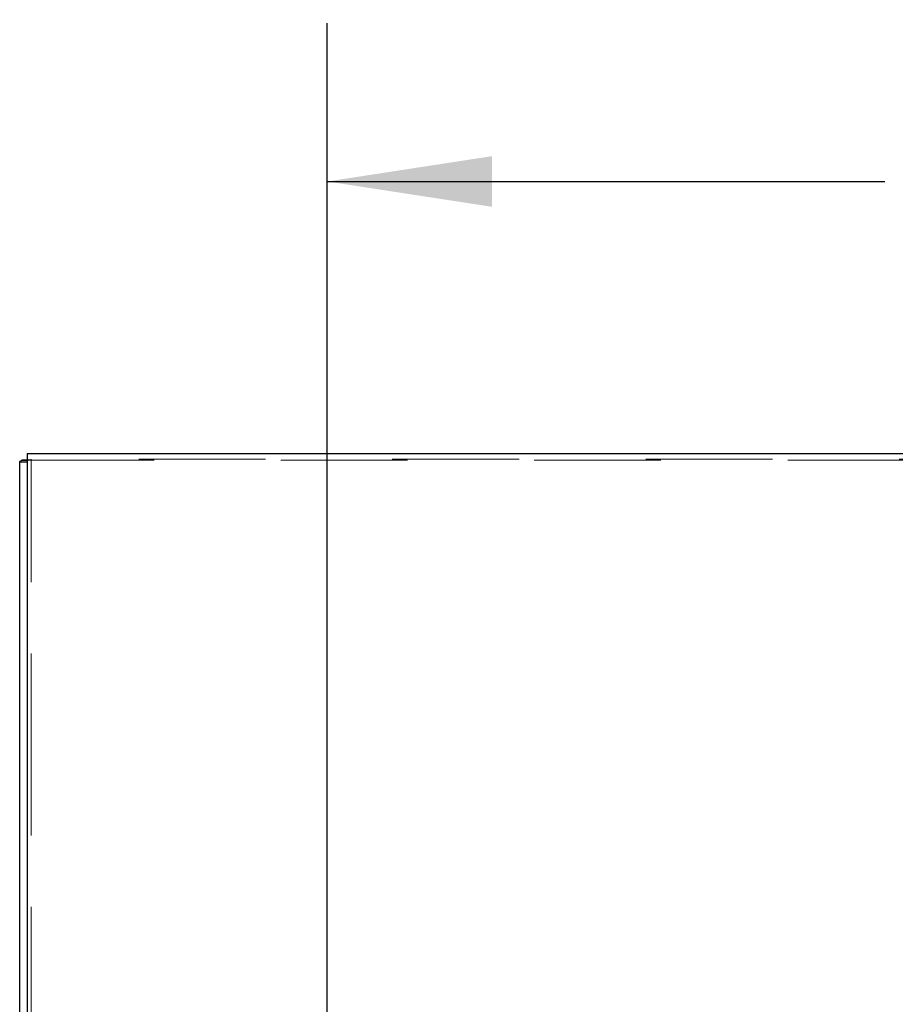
# Model space of a CAD drawing. Header units: inches. Extents: x 0.2 to 10.8, y 0.2 to 8.2.
# Tile 70 of 127: x 2.909 to 3.6, y 5.466 to 6.243. Entities that reach past the tile are written whole.
import ezdxf

# ---------------------------------------------------------------- set-up
doc = ezdxf.new("R2010")
doc.units = ezdxf.units.IN
doc.header["$MEASUREMENT"] = 0
doc.linetypes.add('HIDDEN', pattern=[0.075, 0.05, -0.025])
doc.layers.add('DIMENSIONS', color=140, linetype='Continuous')
doc.styles.add('SLDTEXTSTYLE0', font='TXT', dxfattribs={"width": 0.7})
doc.dimstyles.new('SLDDIMSTYLE0', dxfattribs={"dimtxt": 0.084961, "dimasz": 0.13, "dimexe": 0, "dimexo": 0.0625, "dimgap": 0.02124, "dimtad": 0, "dimtih": 1, "dimtoh": 1, "dimlfac": 12, "dimrnd": 1e-09, "dimzin": 12, "dimdsep": 46, "dimtxsty": 'SLDTEXTSTYLE0', "dimsah": 1, "dimcen": 0.09, "dimadec": 0, "dimazin": 3, "dimtfac": 1, "dimtofl": 0, "dimtmove": 0, "dimatfit": 3, "dimfxl": 0, "dimfrac": 2, "dimtolj": 1, "dimtzin": 12, "dimarcsym": 0})

# ---------------------------------------------------------------- blocks, each defined once
blk = doc.blocks.new('_D')
at = {"layer": 'DIMENSIONS'}
for p, q in [((3.15198, 5.20817), (3.15198, 6.24034)), ((4.66651, 5.20817), (4.66651, 6.24034)), ((3.15198, 6.11534), (3.59189, 6.11534)), ((3.70701, 6.11534), (3.67848, 6.11534)), ((3.67848, 6.11534), (3.67848, 5.98031)), ((4.03016, 6.11534), (4.05869, 6.11534)), ((4.05869, 6.11534), (4.05869, 5.98031)), ((4.66651, 6.11534), (4.14529, 6.11534)), ((3.67848, 5.98031), (3.70701, 5.98031)), ((4.05869, 5.98031), (4.03016, 5.98031))]:
    blk.add_line(p, q, dxfattribs=at)
for points in [[(3.15198, 6.11534), (3.28198, 6.09534), (3.28198, 6.13534)], [(4.66651, 6.11534), (4.53651, 6.13534), (4.53651, 6.09534)]]:
    blk.add_solid(points, dxfattribs=at)
at = {"layer": 'DIMENSIONS', "char_height": 0.083333, "attachment_point": 1, "style": 'SLDTEXTSTYLE0'}
for s, insert in [('18.17', (3.70701, 6.24178)), ('461.6', (3.70701, 6.08773))]:
    blk.add_mtext(s, dxfattribs=dict(at, insert=insert))

msp = doc.modelspace()

# ---------------------------------------------------------------- linework, layer by layer
at = {"color": 7, "linetype": 'Continuous', "lineweight": 25}
for p, q in [((2.915267, 5.900738), (2.915267, 5.4496383)), ((2.915267, 5.900738), (4.903267, 5.900738)), ((2.915267, 5.8939013), (2.909267, 5.8939013)), ((2.909267, 5.4448824), (2.909267, 5.8939013)), ((2.915267, 5.8953002), (2.910948, 5.8953002))]:
    msp.add_line(p, q, dxfattribs=at)
at = {"color": 7, "linetype": 'HIDDEN', "lineweight": 18}
for p, q in [((2.9158273, 5.8953002), (2.915267, 5.8953002)), ((2.915267, 5.8953002), (4.903267, 5.8953002)), ((2.918267, 5.8962535), (2.918267, 5.8956702)), ((4.903267, 5.8962535), (2.918267, 5.8962535)), ((2.918267, 5.8962535), (2.918267, 5.8956702)), ((2.918267, 2.999053), (2.918267, 5.8956702)), ((2.918267, 5.4429326), (2.918267, 5.8956702))]:
    msp.add_line(p, q, dxfattribs=at)
at = {"color": 7, "linetype": 'Continuous', "lineweight": 25}
for points, knots in [([(2.909267, 5.8939013), (2.909267, 5.8941344), (2.9094128, 5.8943676), (2.9099823, 5.8948339), (2.9104058, 5.895067), (2.910948, 5.8953002)], [0, 0, 0, 0, 0.5, 0.5, 1, 1, 1, 1]), ([(2.910948, 5.8953002), (2.9114038, 5.895331), (2.9123156, 5.8953927), (2.9138375, 5.8954716), (2.9148901, 5.8955196), (2.915267, 5.8955368)], [0, 0, 0, 0, 0.39093981, 0.78187996, 1, 1, 1, 1])]:
    msp.add_open_spline(points, degree=3, knots=knots, dxfattribs=at)
at = {"color": 7, "linetype": 'HIDDEN', "lineweight": 18}
for points, knots in [([(2.915267, 5.8955368), (2.9155588, 5.8955504), (2.9165104, 5.8955949), (2.9175477, 5.8956394), (2.918267, 5.8956702)], [0, 0, 0, 0, 0.30654896, 1, 1, 1, 1]), ([(2.918267, 5.8956702), (2.9177922, 5.8956085), (2.9173177, 5.8955469), (2.9164731, 5.8954235), (2.9161037, 5.8953619), (2.9158273, 5.8953002)], [0, 0, 0, 0, 0.5, 0.5, 1, 1, 1, 1])]:
    msp.add_open_spline(points, degree=3, knots=knots, dxfattribs=at)
msp.add_open_spline([(2.9158273, 5.8953002), (2.9154659, 5.8948339), (2.915267, 5.8943676), (2.915267, 5.8939013)], degree=3, dxfattribs=at)

# ---------------------------------------------------------------- dimensions: what is measured, and where the dimension line sits
at = {"layer": 'DIMENSIONS'}
dim = msp.add_linear_dim(base=(4.6665105, 6.1153423), p1=(3.1519828, 5.1581698), p2=(4.6665105, 5.1581698), dimstyle='SLDDIMSTYLE0', dxfattribs=at)
dim.commit()
dim.dimension.update_dxf_attribs({"geometry": '_D', "text_midpoint": (3.8685889, 6.1153423), "dimtype": 160})

doc.saveas('drawing.dxf')
